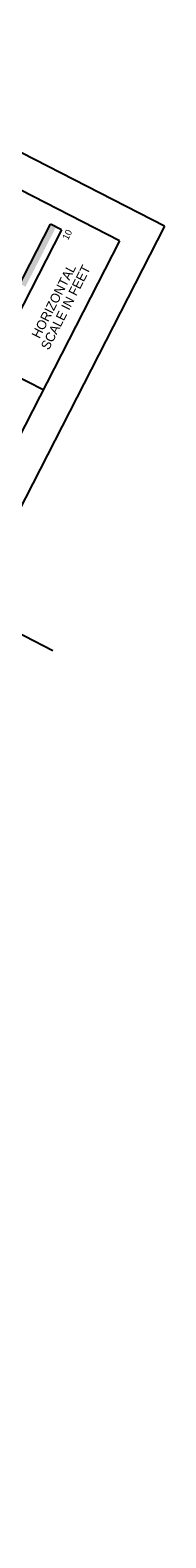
# Model space of a CAD drawing. Header units: feet. Extents: x 2248849 to 2249137, y 438386 to 438611.
# Tile 9 of 10: x 2249041 to 2249051, y 438386 to 438498. Entities that reach past the tile are written whole.
import ezdxf
from ezdxf import colors
from ezdxf.entities.mleader import LeaderData, LeaderLine
from ezdxf.enums import TextEntityAlignment as Align
from ezdxf.math import Vec2, Vec3

# ---------------------------------------------------------------- set-up
doc = ezdxf.new("R2010")
doc.units = ezdxf.units.FT
doc.header["$MEASUREMENT"] = 0
for name, color, linetype in [('SH_Border', 7, 'Continuous'), ('SH_Data', 7, 'Continuous'), ('TX_P_20', 7, 'Continuous')]:
    doc.layers.add(name, color=color, linetype=linetype)
doc.styles.get("Standard").update_dxf_attribs({"font": 'arial.ttf'})
doc.styles.add('Straight-Sub Title', font='font30.shx', dxfattribs={"height": 0.17})

msp = doc.modelspace()

# ---------------------------------------------------------------- hatches: boundary and pattern name
at = {"layer": 'SH_Data', "linetype": 'Continuous'}
msp.add_hatch(color=7, dxfattribs=at).paths.add_polyline_path([(2249039.93, 438479.23), (2249042.21, 438483.67), (2249042.62, 438483.46), (2249042.63, 438483.46), (2249040.35, 438479.01)])

# ---------------------------------------------------------------- linework, layer by layer
at = {"layer": 'SH_Border'}
for p, q in [((2249050.73, 438483.52, 2169.68), (2248899.44, 438561.05, 2169.68)), ((2249047.37, 438482.44, 2169.68), (2248900.52, 438557.68, 2169.68)), ((2249050.73, 438483.52, 2169.68), (2249000.57, 438385.63, 2169.68)), ((2249047.37, 438482.44, 2169.68), (2248999.48, 438388.99, 2169.68)), ((2249041.66, 438471.31, 2169.68), (2249034.99, 438474.73, 2169.68))]:
    msp.add_line(p, q, dxfattribs=at)
at = {"layer": 'SH_Data', "color": 7, "linetype": 'Continuous'}
for p, q in [((2249037.65, 438474.78, 2169.68), (2249042.21, 438483.67, 2169.68)), ((2249043.04, 438483.25, 2169.68), (2249042.21, 438483.67, 2169.68)), ((2249043.04, 438483.25, 2169.68), (2249038.48, 438474.35, 2169.68))]:
    msp.add_line(p, q, dxfattribs=at)

# ---------------------------------------------------------------- texts
at = {"layer": 'SH_Data', "style": 'Straight-Sub Title'}
msp.add_text('10', height=0.5, rotation=62.8683, dxfattribs=at).set_placement((2249043.69, 438482.78, 2169.68), align=Align.CENTER)
at = {"layer": 'SH_Data', "linetype": 'Continuous', "style": 'Straight-Sub Title'}
for s, p in [('HORIZONTAL', (2249042.46, 438477.93, 2169.68)), ('SCALE IN FEET', (2249043.35, 438477.47, 2169.68))]:
    msp.add_text(s, height=0.7, rotation=62.8683, dxfattribs=at).set_placement(p, align=Align.MIDDLE_CENTER)

# ---------------------------------------------------------------- leaders
at = {"layer": 'TX_P_20'}
ml = msp.add_multileader_mtext('Standard', dxfattribs=at)
ml.set_content('', color=(178, 178, 178))
ml.set_leader_properties()
ml.build(insert=Vec2(0, 0))
ml.multileader.update_dxf_attribs({"dogleg_length": 2.2, "arrow_head_size": 2, "scale": 20})
ctx = ml.context
ctx.base_point, ctx.scale, ctx.char_height, ctx.arrow_head_size, ctx.landing_gap_size, ctx.plane_origin, ctx.plane_x_axis, ctx.plane_y_axis = Vec3(2249045.58, 438450.22, 2172.87), 20, 2, 2, 1.8, Vec3(2249048.03, 438493.57, 2172.87), Vec3(-0.888929, 0.458045), Vec3(-0.458045, -0.888929)
ctx.text_align_type = 2
notes = []
notes.append((ctx, [(1, (1, 1, 0), (2249003.27, 438472.02, 2172.87), (0.888929, -0.458045), 44, [(0, [(2248996.09, 438493.73, 2172.87)], 0, [])])]))
ctx.mtext.insert, ctx.mtext.text_direction, ctx.mtext.rotation, ctx.mtext.alignment, ctx.mtext.flow_direction = Vec3(2249043.52, 438450.15, 2172.87), Vec3(-0.888929, 0.458045), -3.14385, 3, 5
for ctx, leaders in notes:
    for number, flags, end, landing, length, lines in leaders:
        leader = LeaderData()
        leader.index, (leader.has_last_leader_line, leader.has_dogleg_vector, leader.attachment_direction) = number, flags
        leader.last_leader_point, leader.dogleg_vector, leader.dogleg_length = Vec3(end), Vec3(landing), length
        for number, points, colour, breaks in lines:
            line = LeaderLine()
            line.index, line.vertices, line.color, line.breaks = number, Vec3.list(points), colors.encode_raw_color(colour), breaks
            leader.lines.append(line)
        ctx.leaders.append(leader)

doc.saveas('drawing.dxf')
